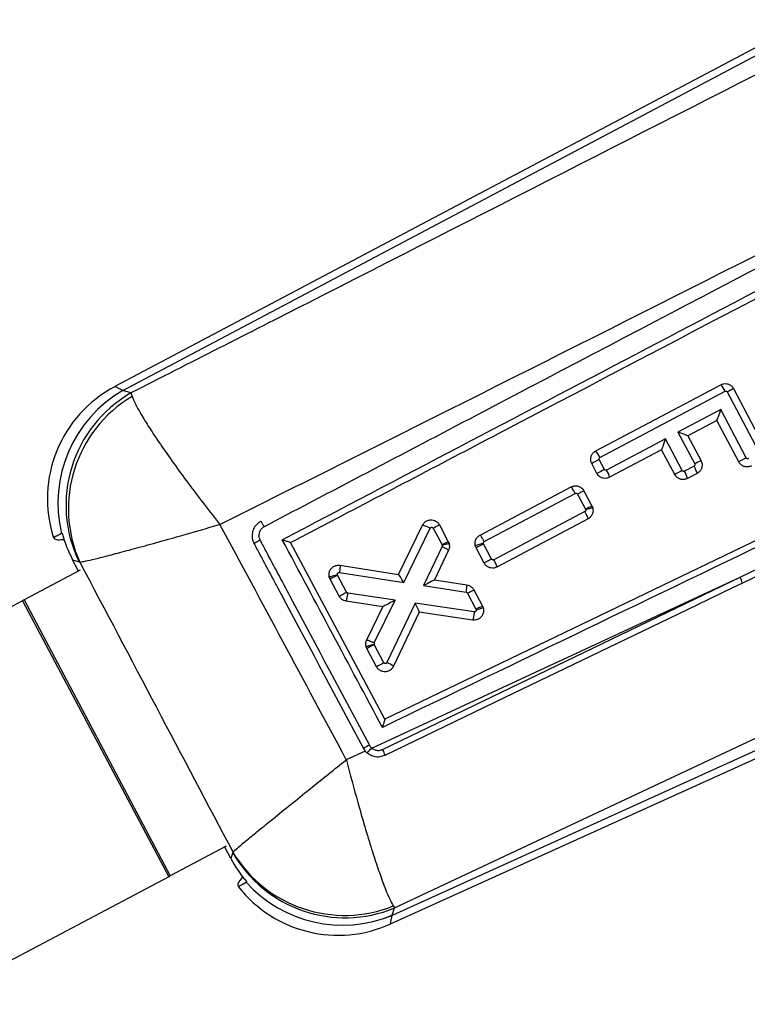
# Model space of a CAD drawing. Header units: millimetres. Extents: x 32 to 375, y 34 to 288.
# Tile 27 of 41: x 87 to 102, y 219 to 240. Entities that reach past the tile are written whole.
import ezdxf

# ---------------------------------------------------------------- set-up
doc = ezdxf.new("R2010")
doc.units = ezdxf.units.MM

msp = doc.modelspace()

# ---------------------------------------------------------------- linework, layer by layer
at = {"color": 7, "linetype": 'Continuous', "lineweight": 25}
for p, q in [((103.704462, 239.73818), (88.907532, 231.90643)), ((89.079613, 231.82304), (103.776596, 239.601891)), ((111.84699, 233.076966), (94.667963, 224.805055)), ((102.252259, 227.838179), (112.560552, 232.804562)), ((89.250626, 231.7704), (89.079613, 231.82304)), ((99.170846, 230.532222), (101.84286, 231.94709)), ((102.113219, 231.863899), (102.785093, 230.594497)), ((89.250626, 231.7704), (89.274143, 231.697222)), ((99.261177, 230.393041), (101.933153, 231.807886)), ((101.978247, 231.79404), (102.649897, 230.525067)), ((101.838933, 231.415958), (100.925733, 230.932386)), ((102.384979, 230.384301), (101.838933, 231.415958)), ((101.757273, 231.182549), (101.138653, 230.854967)), ((102.22533, 230.298224), (101.757273, 231.182549)), ((100.660609, 230.791994), (99.402594, 230.125828)), ((101.019412, 230.114106), (100.660609, 230.791994)), ((100.925733, 230.932386), (101.284327, 230.254874)), ((101.138653, 230.854967), (101.419525, 230.324299)), ((100.578948, 230.558585), (99.468236, 229.970421)), ((100.859763, 230.028027), (100.578948, 230.558585)), ((99.35752, 230.139693), (99.24754, 230.34756)), ((94.877568, 220.779363), (115.105601, 230.288052)), ((99.197857, 230.053642), (99.087653, 230.261945)), ((101.270762, 230.209426), (101.06448, 230.100245)), ((115.458073, 229.967314), (94.823194, 220.620631)), ((101.336317, 230.053972), (101.13009, 229.944821)), ((94.790041, 220.436755), (115.521537, 229.827204)), ((96.703258, 228.736603), (98.646044, 229.765342)), ((96.793502, 228.597376), (98.736224, 229.626078)), ((98.785763, 229.610528), (98.956376, 229.288035)), ((98.920476, 229.680869), (99.091395, 229.357795)), ((99.091395, 229.357795), (99.107037, 229.319022)), ((98.941475, 229.239857), (96.998597, 228.211004)), ((99.006911, 229.084341), (97.064122, 228.055533)), ((92.021177, 229.028504), (92.004592, 229.019173)), ((94.963776, 227.898867), (95.473967, 228.947625)), ((95.07216, 227.723416), (95.636176, 228.882825)), ((95.700964, 228.88392), (95.89037, 228.525905)), ((95.835949, 228.953752), (96.02538, 228.595682)), ((87.782502, 228.777938), (87.770926, 228.771876)), ((92.654603, 228.575605), (92.654295, 228.576182)), ((94.667963, 224.805055), (92.654603, 228.575605)), ((95.891063, 228.494056), (95.495385, 227.658019)), ((95.892955, 228.519714), (95.891063, 228.494056)), ((96.02538, 228.595682), (96.039918, 228.56061)), ((96.618689, 228.46262), (96.600408, 228.511756)), ((96.789615, 228.139538), (96.618689, 228.46262)), ((96.778273, 228.548808), (96.775243, 228.556902)), ((96.948872, 228.226345), (96.778273, 228.548808)), ((96.029448, 228.414805), (95.729075, 227.780147)), ((88.006113, 228.20928), (88.141659, 228.16756)), ((88.13297, 227.969605), (88.006113, 228.20928)), ((88.141659, 228.16756), (88.159384, 228.159545)), ((93.711862, 228.093054), (94.963776, 227.898867)), ((88.167334, 227.987794), (86.96908, 227.353581)), ((93.501187, 227.797844), (93.483688, 227.843695)), ((93.660846, 227.883894), (93.657958, 227.891272)), ((93.854139, 227.518527), (93.660846, 227.883894)), ((93.69907, 227.9364), (95.07216, 227.723416)), ((94.389304, 224.192064), (102.252259, 227.838179)), ((94.619356, 224.161805), (102.252259, 227.838179)), ((93.695034, 227.431437), (93.501187, 227.797844)), ((95.495385, 227.658019), (96.407773, 227.51541)), ((95.729075, 227.780147), (96.421917, 227.671853)), ((94.889995, 227.348845), (93.881982, 227.49881)), ((96.43545, 227.495579), (96.615299, 227.155622)), ((96.570005, 227.566216), (96.753386, 227.219585)), ((86.938376, 227.337329), (81.793184, 224.61407)), ((86.938376, 227.337329), (90.057032, 221.445094)), ((86.96908, 227.353581), (90.087734, 221.461347)), ((94.628378, 227.209321), (93.844254, 227.325977)), ((94.282604, 226.498615), (94.628378, 227.209321)), ((94.444873, 226.433931), (94.889995, 227.348845)), ((95.318295, 227.285369), (94.715401, 226.015472)), ((96.580326, 227.097594), (95.318295, 227.285369)), ((96.753386, 227.219585), (96.766166, 227.189939)), ((95.403562, 227.094236), (94.853624, 225.935885)), ((96.543555, 226.924621), (95.403562, 227.094236)), ((96.615299, 227.155622), (96.621255, 227.141803)), ((94.285602, 226.315151), (94.269608, 226.355273)), ((94.445298, 226.401124), (94.442504, 226.408095)), ((94.650365, 226.013507), (94.445298, 226.401124)), ((94.490706, 225.927461), (94.285602, 226.315151)), ((94.249665, 224.127477), (93.8476, 223.941546)), ((94.212132, 224.183632), (94.249665, 224.127477)), ((94.29265, 224.083596), (94.249665, 224.127477)), ((91.285991, 222.09556), (90.087734, 221.461347)), ((91.379227, 221.836282), (91.251624, 222.077371)), ((91.42181, 221.960595), (91.379227, 221.836282)), ((91.424721, 221.972913), (91.42181, 221.960595)), ((90.057032, 221.445094), (84.911838, 218.721835)), ((91.625116, 221.425686), (91.624816, 221.425353)), ((91.709894, 221.326024), (91.710306, 221.326245)), ((91.710306, 221.326245), (91.722831, 221.332943)), ((94.82332, 220.620998), (94.877568, 220.779363)), ((94.850237, 220.821275), (94.877568, 220.779363))]:
    msp.add_line(p, q, dxfattribs=at)
at = {"color": 7, "linetype": 'Continuous', "lineweight": 25, "flags": 128}
for points in [[(111.829099, 232.296758), (111.418473, 232.098958), (107.529448, 230.22581), (102.302956, 227.709093)], [(102.302956, 227.709093), (102.078912, 227.601226), (101.106574, 227.133106), (97.217097, 225.260852), (94.669505, 224.034817)], [(86.96908, 227.353581), (86.965046, 227.351445), (86.96103, 227.349319), (86.957054, 227.347216), (86.953133, 227.34514), (86.949286, 227.343106), (86.945533, 227.341119), (86.94189, 227.339189), (86.938376, 227.337329)], [(90.057032, 221.445094), (90.060547, 221.446955), (90.06419, 221.448882), (90.067942, 221.450869), (90.071787, 221.452905), (90.075708, 221.454981), (90.079687, 221.457085), (90.0837, 221.459211), (90.087734, 221.461347)]]:
    msp.add_lwpolyline(points, dxfattribs=at)
at = {"color": 8, "linetype": 'Continuous', "lineweight": 25, "flags": 128}
for points in [[(89.079613, 231.82304), (88.950634, 231.885541), (88.907532, 231.90643), (88.907532, 231.90643)], [(94.790041, 220.436755), (94.798343, 220.482812), (94.823194, 220.620631)]]:
    msp.add_lwpolyline(points, dxfattribs=at)
at = {"color": 7, "linetype": 'Continuous', "lineweight": 25}
for centre, radius, start, end in [((90.173706, 229.514181), 2.706667, 117.6456306, 197.9066823), ((90.460402, 229.424561), 2.767541, 119.9287642, 193.6408955), ((101.491421, 231.620246), 0.479934, 23.0148988, 42.9233256), ((104.057585, 227.941944), 4.377476, 116.3705833, 118.3599096), ((90.626824, 229.374709), 2.762834, 119.8750924, 205.9078102), ((90.705302, 229.301775), 2.79041, 120.8561957, 204.1634568), ((101.784624, 231.13193), 0.057536, 117.8546764, 118.3846633), ((101.130858, 230.85127), 0.008628, 25.3673798, 30.5411458), ((100.54602, 230.621722), 0.071207, 297.5440109, 297.9730703), ((101.705263, 225.565611), 5.376564, 117.20128, 119.1341152), ((98.819396, 230.205223), 0.480047, 23.0321659, 42.9360435), ((104.933953, 225.465559), 5.539972, 117.3939393, 119.2698472), ((101.905376, 225.221162), 5.539271, 117.3846742, 119.2608333), ((103.291087, 226.513239), 4.245812, 116.155048, 118.2060937), ((98.990118, 229.860036), 0.490695, 13.0003329, 32.7970021), ((103.57469, 225.183811), 5.55313, 117.3968464, 119.2683212), ((100.652017, 229.83457), 0.490621, 12.986228, 32.7863106), ((101.018861, 225.461659), 4.346838, 116.3221581, 118.3254582), ((98.923444, 229.270631), 0.037247, 16.5328807, 27.8540001), ((95.338204, 228.372359), 0.591069, 59.7268236, 76.7211856), ((97.776357, 225.03757), 4.370545, 116.3577173, 118.3501785), ((95.857582, 228.508573), 0.037087, 17.4818531, 27.8606303), ((97.954263, 224.69805), 4.348808, 116.3301595, 118.3325408), ((97.06082, 227.089834), 1.494604, 101.0153247, 107.9417057), ((99.354758, 223.587422), 5.590495, 117.4431924, 119.3021073), ((96.21133, 222.960503), 5.544794, 117.3856912, 119.2599239), ((94.973683, 227.959715), 0.061649, 260.7523959, 261.6422925), ((101.823729, 227.595384), 0.492532, 13.3480968, 29.5348928), ((95.445514, 227.074871), 0.046206, 154.0292051, 155.2221603), ((96.975895, 221.509166), 5.507737, 117.3524112, 119.2392167), ((94.478189, 226.417848), 0.036995, 154.2296686, 195.2854164), ((97.198494, 221.094346), 5.539955, 117.384188, 119.2600459), ((94.524515, 225.524126), 0.527122, 51.3654374, 68.7690086), ((97.664556, 217.97983), 7.099746, 117.9200971, 119.0959964), ((92.911169, 225.411906), 1.916481, 316.1241046, 320.4685908), ((93.819929, 223.3308), 2.761962, 209.7422125, 292.5153186), ((93.811096, 223.400751), 2.780919, 210.8932963, 291.9420101), ((93.765565, 223.175789), 2.765395, 221.9819882, 292.485595), ((93.765817, 223.176261), 2.765444, 221.988075, 292.4823729), ((93.673264, 222.902288), 2.706667, 218.00529, 294.5710727)]:
    msp.add_arc(centre, radius, start, end, dxfattribs=at)
for centre, major_axis, ratio, start_param, end_param in [((101.826596, 231.407851), (0.069269, 0.225122), 0.039985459, 3.181564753, 4.760714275), ((100.648273, 230.783886), (0.069269, 0.225122), 0.039985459, 3.181564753, 4.760714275), ((100.913396, 230.924278), (0.224994, -0.069229), 0.048372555, 0.048325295, 1.530824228), ((90.471178, 229.422619), (2.653451, -0.853761), 0.971024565, 3.70136381, 3.924984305), ((89.244921, 229.800064), (5.425639, 1.035541), 0.163832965, 4.412665, 4.41572301), ((95.059823, 227.715308), (-0.095915, 0.183306), 0.071009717, 4.719468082, 6.23080803), ((95.483048, 227.649912), (0.246023, 0.130232), 0.005015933, 0.006710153, 1.51797364), ((94.877658, 227.340736), (0.249275, 0.131412), 0.005043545, 1.518625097, 3.134716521), ((95.305956, 227.277261), (-0.09747, 0.182771), 0.070975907, 3.194127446, 4.718902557), ((96.602962, 227.147512), (0.150424, 0.072072), 0.011926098, 0, 1.482975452), ((93.771034, 223.188031), (0.868275, 2.643657), 0.972709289, 2.388748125, 2.612117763), ((93.327418, 221.893008), (4.197918, 4.309498), 0.153480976, 1.823744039, 1.82665882), ((101.619851, 223.449649), (6.79949, 3.0638), 0.175746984, 2.978225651, 2.978444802)]:
    msp.add_ellipse(centre, major_axis=major_axis, ratio=ratio, start_param=start_param, end_param=end_param, dxfattribs=at)
for points, knots in [([(103.958038, 239.25909), (100.308392, 237.399564), (95.405922, 234.901714), (90.50345, 232.407735), (89.250626, 231.7704)], [0, 0, 0, 0, 0.744450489, 1, 1, 1, 1]), ([(107.418629, 236.955013), (103.872866, 235.095071), (98.764306, 232.415358), (93.657115, 229.735509), (92.094736, 228.915697)], [0, 0, 0, 0, 0.694082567, 1, 1, 1, 1]), ([(92.481123, 228.638906), (94.994583, 229.957707), (100.013872, 232.591306), (105.034195, 235.224719), (107.54054, 236.539424)], [0, 0, 0, 0, 0.500760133, 1, 1, 1, 1]), ([(92.654603, 228.575605), (92.663864, 228.580462), (92.991466, 228.752243), (94.592436, 229.591761), (99.537844, 232.184992), (104.165407, 234.611576), (107.5194, 236.370331)], [0, 0, 0, 0, 0.001869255, 0.066123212, 0.323139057, 1, 1, 1, 1]), ([(91.149928, 228.965348), (92.206918, 229.493097), (96.930265, 231.85144), (101.64508, 234.230361), (105.304814, 236.076927)], [0, 0, 0, 0, 0.223779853, 1, 1, 1, 1]), ([(112.111903, 233.059725), (109.179696, 231.646906), (103.349051, 228.837539), (97.517673, 226.028974), (94.618871, 224.632825)], [0, 0, 0, 0, 0.502895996, 1, 1, 1, 1]), ([(101.84286, 231.94709), (101.863761, 231.95565), (101.905565, 231.972771), (101.974707, 231.97027), (102.038435, 231.946478), (102.085869, 231.908), (102.10546, 231.87641), (102.113219, 231.863899)], [0, 0, 0, 0, 0.2151527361, 0.43033135, 0.6449917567, 0.8594024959, 1, 1, 1, 1]), ([(101.933153, 231.807886), (101.935228, 231.808826), (101.940711, 231.811311), (101.95074, 231.812287), (101.961982, 231.809607), (101.971871, 231.80338), (101.976158, 231.7971), (101.978247, 231.79404)], [0, 0, 0, 0, 0.131171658, 0.346663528, 0.5660378, 0.788582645, 1, 1, 1, 1]), ([(89.274143, 231.697222), (89.294637, 231.647325), (89.335626, 231.547528), (89.461212, 231.320155), (89.638466, 231.032258), (89.873269, 230.678564), (90.154454, 230.27759), (90.41299, 229.924093), (90.738393, 229.490814), (90.967917, 229.19462), (91.147895, 228.967909), (91.149928, 228.965348)], [0, 0, 0, 0, 0.114894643, 0.229794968, 0.357617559, 0.485451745, 0.617273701, 0.74910637, 0.805257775, 0.997799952, 1, 1, 1, 1]), ([(99.087653, 230.261945), (99.079123, 230.28295), (99.062064, 230.324957), (99.064661, 230.394226), (99.088523, 230.458045), (99.127014, 230.505267), (99.158522, 230.524644), (99.170846, 230.532222)], [0, 0, 0, 0, 0.215112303, 0.430200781, 0.645712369, 0.861425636, 1, 1, 1, 1]), ([(99.24754, 230.34756), (99.24648, 230.34996), (99.243882, 230.355845), (99.243095, 230.366222), (99.245824, 230.377204), (99.251872, 230.386879), (99.258068, 230.390982), (99.261177, 230.393041)], [0, 0, 0, 0, 0.149083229, 0.365634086, 0.578428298, 0.788536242, 1, 1, 1, 1]), ([(102.430028, 230.37043), (102.427977, 230.369502), (102.422518, 230.367032), (102.412514, 230.366047), (102.401263, 230.368728), (102.391361, 230.374955), (102.387069, 230.381241), (102.384979, 230.384301)], [0, 0, 0, 0, 0.12979714, 0.345424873, 0.565188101, 0.788347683, 1, 1, 1, 1]), ([(99.402594, 230.125828), (99.40053, 230.124893), (99.395058, 230.122412), (99.385034, 230.121435), (99.373788, 230.124125), (99.363893, 230.130349), (99.359608, 230.136632), (99.35752, 230.139693)], [0, 0, 0, 0, 0.130506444, 0.346172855, 0.565840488, 0.788502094, 1, 1, 1, 1]), ([(101.284327, 230.254874), (101.285783, 230.251291), (101.288695, 230.244126), (101.288266, 230.232313), (101.284206, 230.221488), (101.277785, 230.213715), (101.272662, 230.210586), (101.270762, 230.209426)], [0, 0, 0, 0, 0.218958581, 0.437864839, 0.656708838, 0.87271673, 1, 1, 1, 1]), ([(101.336372, 230.054002), (101.3369, 230.057146), (101.337957, 230.063436), (101.324056, 230.100131), (101.301051, 230.150863), (101.280858, 230.189905), (101.270762, 230.209426)], [0, 0, 0, 0, 0.249999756, 0.50000134, 0.750001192, 1, 1, 1, 1]), ([(101.419525, 230.324299), (101.42806, 230.303291), (101.445128, 230.261277), (101.442536, 230.19199), (101.418667, 230.12815), (101.380159, 230.080919), (101.348641, 230.061547), (101.336317, 230.053972)], [0, 0, 0, 0, 0.215124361, 0.430235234, 0.645784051, 0.861499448, 1, 1, 1, 1]), ([(102.495657, 230.215016), (102.47476, 230.206461), (102.432962, 230.189349), (102.363838, 230.191854), (102.300119, 230.215646), (102.252685, 230.254123), (102.233089, 230.285716), (102.22533, 230.298224)], [0, 0, 0, 0, 0.2151028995, 0.4302311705, 0.644895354, 0.8594065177, 1, 1, 1, 1]), ([(99.468236, 229.970421), (99.447337, 229.96186), (99.405537, 229.944738), (99.336401, 229.947237), (99.272661, 229.97103), (99.22521, 230.009523), (99.205613, 230.041131), (99.197857, 230.053642)], [0, 0, 0, 0, 0.215094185, 0.430202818, 0.644909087, 0.859449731, 1, 1, 1, 1]), ([(101.13009, 229.944821), (101.109192, 229.936264), (101.067393, 229.91915), (100.998268, 229.92166), (100.93454, 229.945453), (100.887114, 229.983938), (100.867518, 230.015527), (100.859763, 230.028027)], [0, 0, 0, 0, 0.2151173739, 0.4302458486, 0.6449499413, 0.8595000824, 1, 1, 1, 1]), ([(101.06448, 230.100245), (101.062423, 230.099312), (101.056957, 230.096834), (101.046943, 230.095849), (101.035692, 230.098532), (101.025793, 230.104762), (101.021501, 230.111046), (101.019412, 230.114106)], [0, 0, 0, 0, 0.130180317, 0.345802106, 0.565472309, 0.788447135, 1, 1, 1, 1]), ([(98.646044, 229.765342), (98.667304, 229.774012), (98.709825, 229.791354), (98.780107, 229.7887), (98.844871, 229.76441), (98.892869, 229.725334), (98.912697, 229.6934), (98.920476, 229.680869)], [0, 0, 0, 0, 0.215529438, 0.431075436, 0.646225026, 0.861184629, 1, 1, 1, 1]), ([(98.736224, 229.626078), (98.725878, 229.645153), (98.705186, 229.683304), (98.676687, 229.729973), (98.654603, 229.761448), (98.648927, 229.76406), (98.646089, 229.765366)], [0, 0, 0, 0, 0.250000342, 0.499997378, 0.749996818, 1, 1, 1, 1]), ([(98.736224, 229.626078), (98.738126, 229.626951), (98.743454, 229.629399), (98.753531, 229.630834), (98.765563, 229.628756), (98.776574, 229.622572), (98.782842, 229.615635), (98.785337, 229.611272), (98.785763, 229.610528)], [0, 0, 0, 0, 0.109513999, 0.306804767, 0.52221357, 0.73750924, 0.955246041, 1, 1, 1, 1]), ([(98.920471, 229.680877), (98.918445, 229.679945), (98.914392, 229.678081), (98.883754, 229.662212), (98.839663, 229.639092), (98.803729, 229.62005), (98.785763, 229.610528)], [0, 0, 0, 0, 0.249999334, 0.499997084, 0.749998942, 1, 1, 1, 1]), ([(99.107037, 229.319022), (99.105128, 229.318991), (99.101311, 229.31893), (99.073316, 229.312282), (99.032411, 229.301608), (98.996028, 229.291612), (98.971267, 229.284662), (98.964003, 229.282605), (98.95915, 229.28123)], [0, 0, 0, 0, 0.226921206, 0.453841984, 0.680766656, 0.907686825, 0.938318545, 1, 1, 1, 1]), ([(99.107037, 229.319022), (99.111142, 229.296415), (99.119353, 229.251202), (99.102186, 229.183529), (99.065537, 229.123226), (99.02666, 229.09744), (99.006911, 229.084341)], [0, 0, 0, 0, 0.247868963, 0.495730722, 0.74383191, 1, 1, 1, 1]), ([(98.95915, 229.28123), (98.959689, 229.27864), (98.961052, 229.272098), (98.959686, 229.261231), (98.954831, 229.251144), (98.948344, 229.243985), (98.943619, 229.241146), (98.941475, 229.239857)], [0, 0, 0, 0, 0.162774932, 0.411181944, 0.659701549, 0.845602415, 1, 1, 1, 1]), ([(99.006911, 229.084341), (99.007457, 229.087496), (99.00855, 229.093806), (98.994689, 229.130522), (98.971724, 229.181274), (98.951558, 229.220329), (98.941475, 229.239857)], [0, 0, 0, 0, 0.249999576, 0.500000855, 0.75000183, 1, 1, 1, 1]), ([(88.159384, 228.159545), (88.197776, 228.166351), (88.274562, 228.179962), (88.487479, 228.229475), (88.77856, 228.302647), (89.156223, 228.402336), (89.601999, 228.523961), (90.007595, 228.637316), (90.514813, 228.781173), (90.869992, 228.883594), (91.146801, 228.964435), (91.149928, 228.965348)], [0, 0, 0, 0, 0.114888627, 0.229783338, 0.357606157, 0.485440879, 0.617236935, 0.749044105, 0.805253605, 0.997800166, 1, 1, 1, 1]), ([(93.8476, 223.941546), (93.396467, 224.782851), (92.498214, 226.45798), (91.598017, 228.132051), (91.149928, 228.965348)], [0, 0, 0, 0, 0.502232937, 1, 1, 1, 1]), ([(92.004592, 229.019173), (91.97301, 228.995743), (91.90985, 228.948886), (91.851412, 228.843623), (91.829528, 228.727176), (91.843674, 228.628183), (91.86847, 228.575199), (91.8767, 228.557612)], [0, 0, 0, 0, 0.22262789, 0.445236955, 0.667641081, 0.889677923, 1, 1, 1, 1]), ([(92.094736, 228.915697), (92.081279, 228.907436), (92.047461, 228.886676), (92.006463, 228.836182), (91.981131, 228.768339), (91.978455, 228.694647), (91.996738, 228.649955), (92.005853, 228.627675)], [0, 0, 0, 0, 0.141845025, 0.356454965, 0.570481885, 0.785874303, 1, 1, 1, 1]), ([(92.094736, 228.915697), (92.0882, 228.927867), (92.076474, 228.949698), (92.058099, 228.981231), (92.041352, 229.007685), (92.02725, 229.026618), (92.023418, 229.027989), (92.021502, 229.028675)], [0, 0, 0, 0, 0.196311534, 0.35215143, 0.568100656, 0.784049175, 1, 1, 1, 1]), ([(95.473967, 228.947625), (95.486036, 228.967244), (95.510175, 229.006483), (95.568389, 229.045703), (95.635298, 229.064701), (95.705003, 229.059973), (95.768808, 229.032387), (95.812266, 228.993335), (95.829942, 228.963791), (95.835949, 228.953752)], [0, 0, 0, 0, 0.15400413, 0.308015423, 0.460796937, 0.616664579, 0.768848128, 0.921453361, 1, 1, 1, 1]), ([(95.636176, 228.882825), (95.63724, 228.884723), (95.640307, 228.890198), (95.647895, 228.897461), (95.659231, 228.902561), (95.671553, 228.903893), (95.683587, 228.900817), (95.694136, 228.894196), (95.698688, 228.887346), (95.700964, 228.88392)], [0, 0, 0, 0, 0.081923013, 0.236279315, 0.38609785, 0.544345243, 0.693737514, 0.846854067, 1, 1, 1, 1]), ([(87.770926, 228.771876), (87.720677, 228.745559), (87.619601, 228.692623), (87.605436, 228.685206), (87.598313, 228.681476)], [0, 0, 0, 0, 0.497144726, 1, 1, 1, 1]), ([(87.598313, 228.681476), (87.612025, 228.664499), (87.639592, 228.630368), (87.749711, 228.640136), (87.805057, 228.645045)], [0, 0, 0, 0, 0.4973985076, 1, 1, 1, 1]), ([(96.600408, 228.511756), (96.5975, 228.534623), (96.591684, 228.580356), (96.612479, 228.647268), (96.650316, 228.702506), (96.686433, 228.725767), (96.703258, 228.736603)], [0, 0, 0, 0, 0.2581756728, 0.5163390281, 0.7746828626, 1, 1, 1, 1]), ([(96.793502, 228.597376), (96.783146, 228.616447), (96.762434, 228.654589), (96.733904, 228.701243), (96.711789, 228.732703), (96.706095, 228.735299), (96.703248, 228.736598)], [0, 0, 0, 0, 0.249992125, 0.499999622, 0.749997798, 1, 1, 1, 1]), ([(92.005851, 228.627675), (91.997577, 228.623259), (91.981028, 228.614426), (91.956712, 228.601383), (91.934098, 228.589203), (91.914125, 228.578378), (91.897633, 228.569379), (91.88542, 228.562632), (91.878847, 228.558914), (91.877268, 228.557937), (91.87671, 228.557592)], [0, 0, 0, 0, 0.132519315, 0.265042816, 0.397551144, 0.530068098, 0.66258568, 0.795103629, 0.927623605, 1, 1, 1, 1]), ([(91.87671, 228.557592), (91.919203, 228.478006), (92.131667, 228.080077), (92.910139, 226.622096), (93.646124, 225.243692), (94.212132, 224.183632)], [0, 0, 0, 0, 0.054586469, 0.272931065, 1, 1, 1, 1]), ([(92.005851, 228.627675), (92.048322, 228.548078), (92.26068, 228.150093), (93.038754, 226.691917), (93.774415, 225.313355), (94.340172, 224.253176)], [0, 0, 0, 0, 0.054586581, 0.27293294, 1, 1, 1, 1]), ([(92.481123, 228.638906), (92.481732, 228.638717), (92.492697, 228.635316), (92.528352, 228.624072), (92.57979, 228.607002), (92.623507, 228.591043), (92.648203, 228.580804), (92.65226, 228.577726), (92.654295, 228.576182)], [0, 0, 0, 0, 0.007785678, 0.140292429, 0.459153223, 0.69096409, 0.844980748, 1, 1, 1, 1]), ([(94.618871, 224.632825), (94.263244, 225.299231), (93.550631, 226.634584), (92.838078, 227.969951), (92.481123, 228.638906)], [0, 0, 0, 0, 0.499047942, 1, 1, 1, 1]), ([(95.891063, 228.494056), (95.910002, 228.484829), (95.947879, 228.466374), (95.993914, 228.441383), (96.025091, 228.422145), (96.027995, 228.417251), (96.029448, 228.414805)], [0, 0, 0, 0, 0.250006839, 0.500001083, 0.75000183, 1, 1, 1, 1]), ([(95.892955, 228.519714), (95.898703, 228.521463), (95.923589, 228.529037), (95.964632, 228.541211), (96.006389, 228.553048), (96.034226, 228.560314), (96.038021, 228.560511), (96.039918, 228.56061)], [0, 0, 0, 0, 0.073626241, 0.318803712, 0.545870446, 0.772935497, 1, 1, 1, 1]), ([(96.039918, 228.56061), (96.044442, 228.538202), (96.053488, 228.493389), (96.042175, 228.443353), (96.03121, 228.418758), (96.029448, 228.414805)], [0, 0, 0, 0, 0.456323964, 0.912604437, 1, 1, 1, 1]), ([(96.775243, 228.556902), (96.77471, 228.561071), (96.773644, 228.569408), (96.777415, 228.581579), (96.784213, 228.591432), (96.790603, 228.595521), (96.793502, 228.597376)], [0, 0, 0, 0, 0.262051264, 0.52417061, 0.784079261, 1, 1, 1, 1]), ([(88.159384, 228.159545), (88.704362, 227.126655), (89.792508, 225.0643), (90.881253, 223.002234), (91.424721, 221.972913)], [0, 0, 0, 0, 0.500830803, 1, 1, 1, 1]), ([(93.483688, 227.843695), (93.480521, 227.866603), (93.474185, 227.91242), (93.494138, 227.980113), (93.533724, 228.037476), (93.590434, 228.078007), (93.652869, 228.097322), (93.693832, 228.094358), (93.711862, 228.093054)], [0, 0, 0, 0, 0.17280148, 0.345601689, 0.518522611, 0.691441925, 0.864182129, 1, 1, 1, 1]), ([(93.711882, 228.093051), (93.712824, 228.091041), (93.714708, 228.087019), (93.713603, 228.05811), (93.70959, 228.015088), (93.704116, 227.971348), (93.700185, 227.944126), (93.69907, 227.9364)], [0, 0, 0, 0, 0.223173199, 0.446345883, 0.669522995, 0.90621259, 1, 1, 1, 1]), ([(96.948872, 228.226345), (96.944123, 228.223787), (96.929014, 228.215649), (96.897422, 228.198656), (96.856597, 228.176636), (96.819434, 228.156437), (96.794276, 228.14255), (96.791167, 228.140545), (96.789613, 228.139543)], [0, 0, 0, 0, 0.05882129, 0.187140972, 0.390352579, 0.593571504, 0.796783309, 1, 1, 1, 1]), ([(97.064122, 228.055533), (97.042864, 228.046838), (97.000346, 228.029447), (96.93004, 228.032032), (96.865214, 228.056273), (96.817225, 228.095266), (96.79737, 228.127103), (96.789615, 228.139538)], [0, 0, 0, 0, 0.215664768, 0.431349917, 0.646734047, 0.862023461, 1, 1, 1, 1]), ([(96.998597, 228.211004), (96.996357, 228.209984), (96.990372, 228.207258), (96.979492, 228.206157), (96.969553, 228.208412), (96.960517, 228.212968), (96.953783, 228.218532), (96.950204, 228.224226), (96.948872, 228.226345)], [0, 0, 0, 0, 0.128332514, 0.342827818, 0.557227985, 0.650532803, 0.869935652, 1, 1, 1, 1]), ([(97.064214, 228.055582), (97.064815, 228.057985), (97.066017, 228.062789), (97.056244, 228.090781), (97.035545, 228.138886), (97.012491, 228.183884), (96.998597, 228.211004)], [0, 0, 0, 0, 0.214237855, 0.428479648, 0.655547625, 1, 1, 1, 1]), ([(93.483674, 227.843755), (93.485333, 227.844735), (93.488652, 227.846697), (93.516225, 227.854935), (93.557061, 227.866038), (93.603471, 227.877931), (93.638173, 227.886491), (93.654569, 227.890453), (93.657958, 227.891272)], [0, 0, 0, 0, 0.203836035, 0.407670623, 0.611505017, 0.81534382, 0.961835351, 1, 1, 1, 1]), ([(93.657958, 227.891272), (93.657762, 227.892264), (93.656748, 227.897418), (93.657061, 227.906812), (93.661344, 227.918527), (93.669137, 227.928217), (93.679839, 227.934785), (93.69037, 227.937182), (93.696768, 227.936607), (93.69907, 227.9364)], [0, 0, 0, 0, 0.042295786, 0.2198609, 0.38462176, 0.557927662, 0.731321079, 0.903317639, 1, 1, 1, 1]), ([(96.407773, 227.51541), (96.410821, 227.536017), (96.416916, 227.577231), (96.422522, 227.628468), (96.424749, 227.664355), (96.422861, 227.669353), (96.421917, 227.671853)], [0, 0, 0, 0, 0.2499990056, 0.4999973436, 0.7499979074, 1, 1, 1, 1]), ([(96.421917, 227.671853), (96.437891, 227.668033), (96.476235, 227.658866), (96.530894, 227.624069), (96.556932, 227.585552), (96.570005, 227.566216)], [0, 0, 0, 0, 0.262322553, 0.62966059, 1, 1, 1, 1]), ([(93.695034, 227.431437), (93.696589, 227.432438), (93.699698, 227.43444), (93.724839, 227.448363), (93.761976, 227.468616), (93.803407, 227.491059), (93.835021, 227.508156), (93.850094, 227.516333), (93.854139, 227.518527)], [0, 0, 0, 0, 0.203222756, 0.406447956, 0.609672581, 0.812895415, 0.949794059, 1, 1, 1, 1]), ([(93.844254, 227.325977), (93.82818, 227.329718), (93.789687, 227.338679), (93.734577, 227.373348), (93.708284, 227.411973), (93.695034, 227.431437)], [0, 0, 0, 0, 0.262358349, 0.628293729, 1, 1, 1, 1]), ([(93.844254, 227.325977), (93.84513, 227.326522), (93.846881, 227.327611), (93.850689, 227.337827), (93.855182, 227.353874), (93.86027, 227.375719), (93.86572, 227.402289), (93.871318, 227.43252), (93.876869, 227.465181), (93.880277, 227.487601), (93.881982, 227.49881)], [0, 0, 0, 0, 0.124999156, 0.249998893, 0.374995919, 0.49999587, 0.624994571, 0.749994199, 0.874995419, 1, 1, 1, 1]), ([(93.881982, 227.49881), (93.881291, 227.498937), (93.876313, 227.499854), (93.868513, 227.503146), (93.859739, 227.510061), (93.856043, 227.515649), (93.854139, 227.518527)], [0, 0, 0, 0, 0.059938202, 0.43236643, 0.707593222, 1, 1, 1, 1]), ([(96.407773, 227.51541), (96.411032, 227.514596), (96.417426, 227.512999), (96.424094, 227.508701), (96.430418, 227.503197), (96.433281, 227.498862), (96.43545, 227.495579)], [0, 0, 0, 0, 0.285603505, 0.560312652, 0.66698379, 1, 1, 1, 1]), ([(96.43545, 227.495579), (96.440042, 227.498054), (96.462778, 227.510305), (96.500573, 227.53041), (96.539374, 227.55082), (96.564918, 227.564011), (96.568309, 227.565481), (96.570005, 227.566216)], [0, 0, 0, 0, 0.064077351, 0.317267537, 0.544847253, 0.772423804, 1, 1, 1, 1]), ([(96.766166, 227.189939), (96.771174, 227.16735), (96.781191, 227.122175), (96.766754, 227.053057), (96.731917, 226.992641), (96.678679, 226.947713), (96.613119, 226.921344), (96.566816, 226.923525), (96.543555, 226.924621)], [0, 0, 0, 0, 0.166487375, 0.332963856, 0.499554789, 0.666049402, 0.832232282, 1, 1, 1, 1]), ([(96.621255, 227.141803), (96.622715, 227.142258), (96.629913, 227.144498), (96.654541, 227.152508), (96.693338, 227.165893), (96.733289, 227.179793), (96.760564, 227.188991), (96.764297, 227.189626), (96.766163, 227.189944)], [0, 0, 0, 0, 0.018690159, 0.092157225, 0.319310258, 0.546263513, 0.773130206, 1, 1, 1, 1]), ([(96.580326, 227.097594), (96.578666, 227.086379), (96.575345, 227.06395), (96.569925, 227.031272), (96.564462, 227.001023), (96.559143, 226.974433), (96.554187, 226.952569), (96.549829, 226.936498), (96.546155, 226.926265), (96.544493, 226.925158), (96.543662, 226.924604)], [0, 0, 0, 0, 0.124997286, 0.24999957, 0.374997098, 0.500000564, 0.625001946, 0.749999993, 0.87499964, 1, 1, 1, 1]), ([(96.621255, 227.141803), (96.621534, 227.139994), (96.622455, 227.13404), (96.621194, 227.123733), (96.615801, 227.112305), (96.606647, 227.10306), (96.594856, 227.097641), (96.585521, 227.096929), (96.580909, 227.097519), (96.580326, 227.097594)], [0, 0, 0, 0, 0.077908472, 0.256421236, 0.432620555, 0.608897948, 0.801543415, 0.974913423, 1, 1, 1, 1]), ([(94.269608, 226.355273), (94.265654, 226.377898), (94.257747, 226.423147), (94.270246, 226.472031), (94.281212, 226.49562), (94.282604, 226.498615)], [0, 0, 0, 0, 0.4661288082, 0.932216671, 1, 1, 1, 1]), ([(94.269608, 226.355273), (94.270179, 226.355791), (94.271321, 226.356827), (94.281653, 226.360725), (94.297828, 226.36614), (94.319787, 226.373021), (94.346428, 226.381013), (94.376647, 226.389788), (94.409192, 226.398986), (94.4314, 226.405058), (94.442504, 226.408095)], [0, 0, 0, 0, 0.125006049, 0.2500132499, 0.3750148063, 0.5000164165, 0.6250153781, 0.7500134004, 0.8750000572, 1, 1, 1, 1]), ([(94.282604, 226.498615), (94.283571, 226.499102), (94.285505, 226.500076), (94.29602, 226.497715), (94.311645, 226.492646), (94.332301, 226.484793), (94.357005, 226.474559), (94.384778, 226.46233), (94.414526, 226.448639), (94.434757, 226.438834), (94.444873, 226.433931)], [0, 0, 0, 0, 0.124999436, 0.250001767, 0.375000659, 0.49999819, 0.625003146, 0.749998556, 0.875000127, 1, 1, 1, 1]), ([(94.853624, 225.935885), (94.841738, 225.916153), (94.817968, 225.876691), (94.760097, 225.83689), (94.693293, 225.817159), (94.623372, 225.821147), (94.559175, 225.848127), (94.514952, 225.887141), (94.496969, 225.917047), (94.490706, 225.927461)], [0, 0, 0, 0, 0.1533178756, 0.3066162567, 0.4590761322, 0.6147344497, 0.7666995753, 0.9187585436, 1, 1, 1, 1]), ([(94.715401, 226.015472), (94.714237, 226.013376), (94.711022, 226.007586), (94.703022, 226.000168), (94.691455, 225.995173), (94.679138, 225.993997), (94.667297, 225.997085), (94.657009, 226.003532), (94.65258, 226.010182), (94.650365, 226.013507)], [0, 0, 0, 0, 0.089897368, 0.248336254, 0.399003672, 0.557215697, 0.703543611, 0.851751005, 1, 1, 1, 1]), ([(94.66812, 224.804762), (94.668073, 224.802562), (94.667981, 224.798173), (94.661805, 224.773341), (94.649619, 224.730484), (94.634039, 224.679949), (94.622783, 224.644888), (94.619068, 224.63343), (94.618871, 224.632825)], [0, 0, 0, 0, 0.157220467, 0.313518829, 0.542517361, 0.851210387, 0.992140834, 1, 1, 1, 1]), ([(94.340172, 224.253176), (94.352719, 224.233779), (94.367094, 224.211553), (94.386797, 224.194264), (94.389304, 224.192064)], [0, 0, 0, 0, 0.872740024, 1, 1, 1, 1]), ([(94.669508, 224.034814), (94.633645, 224.021618), (94.560963, 223.994872), (94.442366, 224.002637), (94.351402, 224.037927), (94.306613, 224.072743), (94.29265, 224.083596)], [0, 0, 0, 0, 0.284205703, 0.575998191, 0.867823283, 1, 1, 1, 1]), ([(94.389304, 224.192064), (94.397098, 224.18594), (94.42367, 224.165059), (94.478174, 224.142917), (94.551436, 224.137075), (94.596735, 224.153566), (94.619358, 224.161802)], [0, 0, 0, 0, 0.121276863, 0.413491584, 0.707091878, 1, 1, 1, 1]), ([(94.619356, 224.161805), (94.626968, 224.145642), (94.642194, 224.113319), (94.659593, 224.071452), (94.669286, 224.043694), (94.669487, 224.037544), (94.669575, 224.034849)], [0, 0, 0, 0, 0.264532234, 0.529054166, 0.793583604, 1, 1, 1, 1]), ([(91.424721, 221.972913), (91.453525, 221.997952), (91.511136, 222.04803), (91.676689, 222.186175), (91.904829, 222.373996), (92.202716, 222.617055), (92.557397, 222.904641), (92.87442, 223.160488), (93.294751, 223.49875), (93.596923, 223.741136), (93.845052, 223.939509), (93.8476, 223.941546)], [0, 0, 0, 0, 0.114059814, 0.228124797, 0.353592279, 0.479069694, 0.609357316, 0.739654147, 0.787261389, 0.997816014, 1, 1, 1, 1]), ([(93.8476, 223.941546), (93.848415, 223.938378), (93.927837, 223.629837), (94.029489, 223.251725), (94.17966, 222.721647), (94.29814, 222.319379), (94.440543, 221.86466), (94.571268, 221.477504), (94.68356, 221.175246), (94.7786, 220.949503), (94.826358, 220.864017), (94.850237, 220.821275)], [0, 0, 0, 0, 0.002183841, 0.21273771, 0.260333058, 0.390635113, 0.520927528, 0.646405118, 0.771872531, 0.885939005, 1, 1, 1, 1]), ([(91.624816, 221.425353), (91.59051, 221.38315), (91.521547, 221.298313), (91.53428, 221.25652), (91.540679, 221.235517)], [0, 0, 0, 0, 0.497454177, 1, 1, 1, 1]), ([(91.540679, 221.235517), (91.547528, 221.239181), (91.561302, 221.246548), (91.660184, 221.299436), (91.709894, 221.326024)], [0, 0, 0, 0, 0.497279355, 1, 1, 1, 1])]:
    msp.add_open_spline(points, degree=3, knots=knots, dxfattribs=at)

doc.saveas('drawing.dxf')
